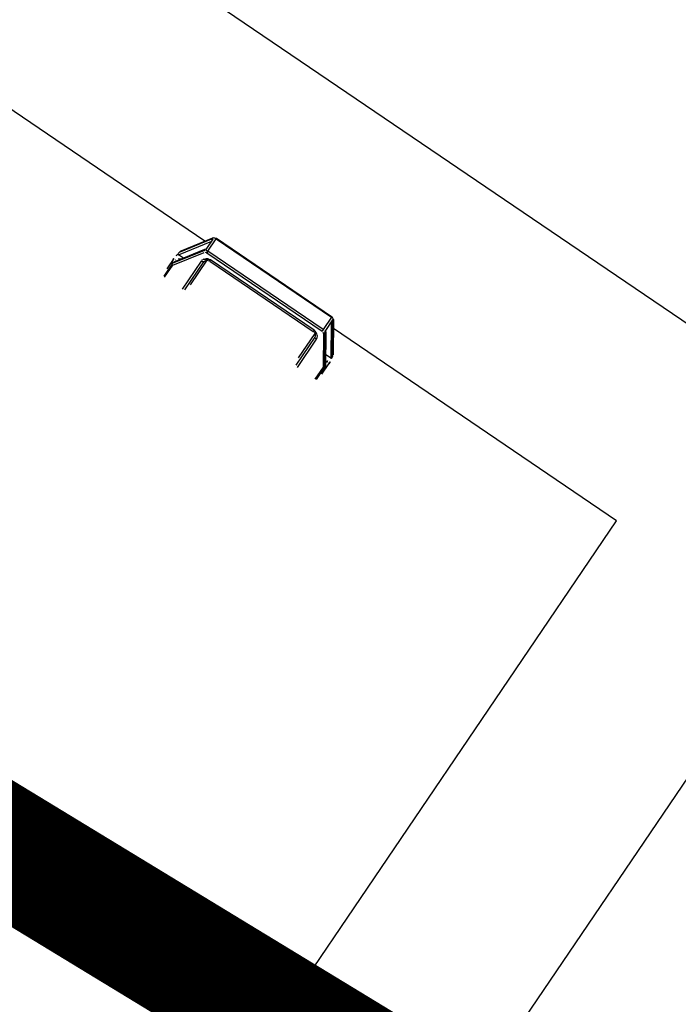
# Model space of a CAD drawing. Header units: metres. Extents: x 7482748 to 7484637, y 5684406 to 5687014.
# Tile 253 of 256: x 7484504.34 to 7484504.811, y 5686556.736 to 5686557.44. Entities that reach past the tile are written whole.
import ezdxf

# ---------------------------------------------------------------- set-up
doc = ezdxf.new("R2010")
doc.units = ezdxf.units.M
doc.header["$MEASUREMENT"] = 0
doc.linetypes.add('2', pattern=[2, 1.5, -0.5])
doc.layers.add('projektowane obiekty', color=5, linetype='Continuous', lineweight=35)
doc.layers.add('Uzytki', color=3, linetype='Continuous')

# ---------------------------------------------------------------- blocks, each defined once
blk = doc.blocks.new('zw$D414')
at = {"layer": 'projektowane obiekty', "lineweight": 30}
for p, q in [((7.994366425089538, 3.459999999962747), (9.299999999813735, 3.459999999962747)), ((9.299999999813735, 3.459999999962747), (9.299999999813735, 0.02000000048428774)), ((8.904795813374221, 3.321123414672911), (8.805204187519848, 3.321123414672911)), ((8.805204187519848, 3.321017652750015), (8.805204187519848, 3.321123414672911)), ((8.805204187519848, 3.31027542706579), (8.805204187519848, 3.321017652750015)), ((8.805204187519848, 3.321017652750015), (8.904795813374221, 3.321017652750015)), ((8.904795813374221, 3.321017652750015), (8.904795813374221, 3.321123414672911)), ((8.904795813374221, 3.321017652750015), (8.904795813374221, 3.31027542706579)), ((8.799450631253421, 3.315000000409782), (8.425549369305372, 3.315000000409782)), ((8.802627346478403, 3.318813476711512), (8.788750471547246, 3.297998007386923)), ((8.789083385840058, 3.299392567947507), (8.802627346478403, 3.319708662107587)), ((8.802654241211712, 3.319805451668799), (8.789131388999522, 3.299521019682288)), ((8.789164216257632, 3.296424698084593), (8.803486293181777, 3.3179079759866)), ((8.802627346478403, 3.319708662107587), (8.802627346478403, 3.318813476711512)), ((8.80350000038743, 3.310695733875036), (8.80350000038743, 3.319647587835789)), ((8.906499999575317, 3.319647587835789), (8.906499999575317, 3.310695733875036)), ((8.90651370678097, 3.3179079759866), (8.920835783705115, 3.296424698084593)), ((8.920868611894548, 3.299521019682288), (8.907345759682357, 3.319805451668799)), ((8.907372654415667, 3.318813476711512), (8.907372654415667, 3.319708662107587)), ((8.907372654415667, 3.319708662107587), (8.920916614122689, 3.299392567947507)), ((8.921249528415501, 3.297998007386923), (8.907372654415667, 3.318813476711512)), ((9.15500000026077, 3.315000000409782), (8.910549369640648, 3.315000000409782)), ((9.15500000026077, 0.1650000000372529), (9.15500000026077, 3.315000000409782)), ((8.802654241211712, 3.309958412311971), (8.788707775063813, 3.289038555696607)), ((8.788750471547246, 3.289046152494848), (8.802627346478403, 3.309861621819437)), ((8.802627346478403, 3.308966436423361), (8.789083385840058, 3.288650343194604)), ((8.790100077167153, 3.287981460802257), (8.803486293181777, 3.308060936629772)), ((8.802627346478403, 3.309861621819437), (8.802627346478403, 3.308966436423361)), ((8.904795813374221, 3.31027542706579), (8.805204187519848, 3.31027542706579)), ((8.805204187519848, 3.31027542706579), (8.805204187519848, 3.308933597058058)), ((8.805204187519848, 3.308933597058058), (8.904795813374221, 3.308933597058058)), ((8.899654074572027, 3.306250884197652), (8.81034592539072, 3.306250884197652)), ((8.904795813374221, 3.31027542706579), (8.904795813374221, 3.308933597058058)), ((8.90651370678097, 3.308060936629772), (8.919899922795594, 3.287981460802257)), ((8.921289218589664, 3.28904306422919), (8.907345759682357, 3.309958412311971)), ((8.907372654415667, 3.308966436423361), (8.907372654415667, 3.309861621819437)), ((8.907372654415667, 3.309861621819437), (8.921249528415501, 3.289046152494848)), ((8.920916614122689, 3.288650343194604), (8.907372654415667, 3.308966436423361)), ((8.80522258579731, 3.301779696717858), (8.80522258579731, 3.27758492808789)), ((8.807169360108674, 3.278284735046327), (8.807169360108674, 3.302469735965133)), ((8.808500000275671, 3.283447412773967), (8.808500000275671, 3.304681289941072)), ((8.810295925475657, 3.305146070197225), (8.89970407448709, 3.305146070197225)), ((8.901500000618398, 3.304681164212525), (8.901500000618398, 3.283447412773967)), ((8.902830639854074, 3.302469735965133), (8.902830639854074, 3.278284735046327)), ((8.904777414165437, 3.27758492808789), (8.904777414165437, 3.301779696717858)), ((8.787999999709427, 3.292396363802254), (8.787999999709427, 3.283447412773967)), ((8.793631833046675, 3.296424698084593), (8.789164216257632, 3.296424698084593)), ((8.920835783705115, 3.296424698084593), (8.916368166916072, 3.296424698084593)), ((8.92200000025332, 3.283447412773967), (8.92200000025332, 3.292396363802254)), ((8.789116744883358, 3.288589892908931), (8.789116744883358, 3.277956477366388)), ((8.790100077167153, 3.27758492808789), (8.790100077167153, 3.287981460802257)), ((8.919899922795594, 3.287981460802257), (8.919899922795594, 3.27758492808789)), ((8.920883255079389, 3.277956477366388), (8.920883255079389, 3.288589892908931))]:
    blk.add_line(p, q, dxfattribs=at)
for points in [[(8.805204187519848, 3.321123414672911), (8.804100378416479, 3.320928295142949), (8.803117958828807, 3.32034014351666), (8.802654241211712, 3.319805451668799)], [(8.90700030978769, 3.320227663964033), (8.906553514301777, 3.320595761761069), (8.905553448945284, 3.321033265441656), (8.904795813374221, 3.321123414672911)], [(8.907345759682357, 3.319805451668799), (8.90700030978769, 3.320227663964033)], [(8.803549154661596, 3.310814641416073), (8.802771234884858, 3.310120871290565), (8.802654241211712, 3.309958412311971)], [(8.81034592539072, 3.305357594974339), (8.81034592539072, 3.30515116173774), (8.81034592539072, 3.305248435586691), (8.81034592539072, 3.30563460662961), (8.81034592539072, 3.306250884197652)], [(8.899654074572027, 3.305357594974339), (8.899654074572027, 3.30515116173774), (8.899654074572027, 3.305248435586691), (8.899654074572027, 3.30563460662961), (8.899654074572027, 3.306250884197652)], [(8.907345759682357, 3.309958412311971), (8.906617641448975, 3.310704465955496), (8.906450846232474, 3.310814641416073)], [(8.807169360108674, 3.302469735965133), (8.80691056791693, 3.302194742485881), (8.806464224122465, 3.301973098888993), (8.805879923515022, 3.30182942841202), (8.80522258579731, 3.301779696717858)], [(8.807169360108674, 3.302469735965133), (8.807223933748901, 3.302966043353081), (8.807395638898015, 3.30347647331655), (8.807693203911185, 3.303978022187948), (8.808119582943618, 3.304444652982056), (8.809149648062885, 3.305085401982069), (8.81034592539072, 3.305357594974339)], [(8.899654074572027, 3.305357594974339), (8.900851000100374, 3.305085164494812), (8.90188154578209, 3.304443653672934), (8.902307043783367, 3.303977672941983), (8.902604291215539, 3.303476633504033), (8.902776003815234, 3.302966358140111), (8.902830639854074, 3.302469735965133)], [(8.902830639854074, 3.302469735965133), (8.90308943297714, 3.302194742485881), (8.903535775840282, 3.301973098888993), (8.904120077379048, 3.30182942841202), (8.904777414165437, 3.301779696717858)], [(8.788750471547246, 3.297998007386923), (8.788717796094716, 3.297808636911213), (8.788680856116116, 3.297474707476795), (8.78863783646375, 3.296834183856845), (8.78862287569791, 3.296476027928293)], [(8.921377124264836, 3.296476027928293), (8.921334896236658, 3.297281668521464), (8.921304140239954, 3.297627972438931), (8.92126976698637, 3.297891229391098), (8.921249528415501, 3.297998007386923)], [(8.78862287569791, 3.288316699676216), (8.788665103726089, 3.288851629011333), (8.788695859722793, 3.289006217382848)], [(8.788695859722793, 3.289006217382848), (8.788712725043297, 3.289045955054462)], [(8.788712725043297, 3.289045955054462), (8.788730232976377, 3.289060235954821)], [(8.788730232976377, 3.289060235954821), (8.788750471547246, 3.289046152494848)], [(8.921249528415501, 3.289046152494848), (8.921282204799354, 3.289052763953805), (8.92128684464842, 3.289046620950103)], [(8.92128684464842, 3.289046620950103), (8.921319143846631, 3.288945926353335)], [(8.921319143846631, 3.288945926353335), (8.92136216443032, 3.288577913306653), (8.921377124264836, 3.288316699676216)]]:
    blk.add_lwpolyline(points, dxfattribs=at)
for centre, major_axis, ratio, start_param, end_param in [((8.805204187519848, 3.31833493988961), (-0.003000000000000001, 3.673940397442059e-19), 0.8942375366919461, 4.71238898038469, 5.745598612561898), ((8.904795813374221, 3.31833493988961), (-0.003000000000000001, 3.673940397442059e-19), 0.8942375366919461, 3.679179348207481, 4.71238898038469), ((8.803486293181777, 3.319250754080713), (0.0008320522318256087, -0.000554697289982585), 0.3844583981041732, 3.140913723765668, 3.392497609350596), ((8.803486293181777, 3.318355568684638), (0.0008320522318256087, -0.000554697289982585), 0.3844583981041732, 3.392497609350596, 4.963292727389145), ((8.805204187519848, 3.317439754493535), (0.003000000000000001, 0), 0.8942375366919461, 2.174945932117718, 2.604005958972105), ((8.904795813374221, 3.317439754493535), (0.003000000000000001, 0), 0.8942375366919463, 0.5375866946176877, 0.9666471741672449), ((8.90651370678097, 3.318355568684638), (-0.000832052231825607, -0.0005546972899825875), 0.384458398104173, 1.319895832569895, 2.890687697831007), ((8.90651370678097, 3.319250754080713), (-0.000832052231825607, -0.0005546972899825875), 0.384458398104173, 2.890687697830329, 3.142487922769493), ((8.805204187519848, 3.308487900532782), (-0.003000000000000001, 3.673940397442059e-19), 0.8942375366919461, 5.31653858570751, 5.745598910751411), ((8.805204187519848, 3.307592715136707), (0.003000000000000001, 0), 0.8942375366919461, 1.570796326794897, 2.604006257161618), ((8.803486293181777, 3.309403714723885), (-0.0008320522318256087, 0.0005546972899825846), 0.3844583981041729, 6.282758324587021, 6.534090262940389), ((8.803486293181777, 3.30850852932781), (-0.0008320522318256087, 0.0005546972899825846), 0.3844583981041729, 0.2509070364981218, 1.821698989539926), ((8.805204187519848, 3.307145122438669), (-0.002, 2.449293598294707e-19), 0.8942375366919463, 4.71238898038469, 5.745598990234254), ((8.904795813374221, 3.307592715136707), (0.003000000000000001, 0), 0.8942375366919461, 0.5375863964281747, 1.570796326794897), ((8.904795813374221, 3.307145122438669), (-0.002, 2.449293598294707e-19), 0.8942375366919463, 3.679178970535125, 4.71238898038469), ((8.904795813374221, 3.308487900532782), (-0.003000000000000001, 3.673940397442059e-19), 0.8942375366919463, 3.679179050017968, 4.108239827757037), ((8.90651370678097, 3.30850852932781), (0.0008320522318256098, 0.0005546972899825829), 0.3844583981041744, 4.46148523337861, 6.032277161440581), ((8.90651370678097, 3.309403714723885), (0.000832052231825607, 0.0005546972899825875), 0.384458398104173, 6.032284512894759, 6.283937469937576), ((8.855000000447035, 3.392897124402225), (0.06556443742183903, 0.1045219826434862), 0.1319826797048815, 2.75413645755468, 2.784398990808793), ((8.789098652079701, 3.297692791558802), (-5.661239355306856e-05, -0.001844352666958), 0.09348746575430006, 3.358963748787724, 3.543056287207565), ((8.758500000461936, 3.307598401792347), (-0.05, 6.123233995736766e-18), 0.447592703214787, 2.910371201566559, 3.025335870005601), ((8.951500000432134, 3.307598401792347), (-0.05, 6.123233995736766e-18), 0.447592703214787, 0.09781256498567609, 0.2312214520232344), ((8.855000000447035, 3.392897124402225), (-0.06556443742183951, 0.1045219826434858), 0.1319826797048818, 3.498786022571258, 3.529048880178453), ((8.855000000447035, 3.292396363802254), (-0.067, 8.205133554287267e-18), 0.4475927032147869, 6.146722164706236, 6.283185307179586), ((8.855000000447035, 3.292396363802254), (-0.067, 8.205133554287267e-18), 0.4475927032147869, 0, 0.1364631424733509), ((8.789164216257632, 3.29687229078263), (-0.00116421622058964, 1.425753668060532e-19), 0.3844583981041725, 1.087181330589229, 1.570796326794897), ((8.796500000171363, 3.292396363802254), (0.006750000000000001, 0), 0.447592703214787, 2.189049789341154, 3.141592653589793), ((8.796500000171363, 3.292396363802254), (0.006750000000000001, 0), 0.447592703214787, 3.141592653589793, 3.51417218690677), ((8.913499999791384, 3.292396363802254), (0.006750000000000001, 0), 0.447592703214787, 0, 0.9525428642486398), ((8.913499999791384, 3.292396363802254), (0.006750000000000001, 0), 0.447592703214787, 5.910605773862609, 6.283185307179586), ((8.920835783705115, 3.29687229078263), (0.00116421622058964, 0), 0.3844583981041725, 4.71238898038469, 5.196003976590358), ((8.855000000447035, 3.292396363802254), (-0.067, 8.205133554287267e-18), 0.4475927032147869, 3.141592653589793, 3.278055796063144), ((8.855000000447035, 3.292396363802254), (-0.067, 8.205133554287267e-18), 0.4475927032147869, 3.005129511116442, 3.141592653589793), ((8.855000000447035, 3.392897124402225), (0.06556443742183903, 0.1045219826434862), 0.1319826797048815, 3.084025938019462, 3.114288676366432), ((8.789098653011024, 3.286950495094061), (-3.390314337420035e-05, 0.001708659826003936), 0.1043419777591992, 5.995409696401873, 6.179497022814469), ((8.790100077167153, 3.288429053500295), (0.0009921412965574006, -0.0003003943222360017), 0.4165276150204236, 3.449880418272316, 4.837837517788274), ((8.919899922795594, 3.288429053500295), (0.000992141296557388, 0.0003003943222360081), 0.4165276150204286, 4.586934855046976, 5.974895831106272), ((8.920901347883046, 3.286950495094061), (3.390314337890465e-05, 0.001708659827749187), 0.1043419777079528, 0.1036985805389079, 0.2877911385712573), ((8.855000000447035, 3.392897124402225), (-0.06556443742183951, 0.1045219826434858), 0.1319826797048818, 3.168896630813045, 3.199159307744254)]:
    blk.add_ellipse(centre, major_axis=major_axis, ratio=ratio, start_param=start_param, end_param=end_param, dxfattribs=at)
for points, knots in [([(8.81034592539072, 3.306250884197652), (8.809215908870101, 3.306250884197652), (8.807328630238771, 3.305682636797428), (8.805933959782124, 3.304184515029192), (8.805554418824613, 3.303369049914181), (8.805481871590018, 3.303177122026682)], [0, 0, 0, 0, 3.270820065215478, 5.451366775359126, 6.102791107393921, 6.102791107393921, 6.102791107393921, 6.102791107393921]), ([(8.904777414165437, 3.301779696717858), (8.904777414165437, 3.30278873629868), (8.903804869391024, 3.305163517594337), (8.901158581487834, 3.306250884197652), (8.899654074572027, 3.306250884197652)], [0, 0, 0, 0, 3.224642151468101, 7.524165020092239, 7.524165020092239, 7.524165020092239, 7.524165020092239])]:
    blk.add_open_spline(points, degree=3, knots=knots, dxfattribs=at)
blk.add_open_spline([(8.805481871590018, 3.303177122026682), (8.80531157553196, 3.30272660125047), (8.80522258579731, 3.302252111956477), (8.80522258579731, 3.301779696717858)], degree=3, dxfattribs=at)

msp = doc.modelspace()

# ---------------------------------------------------------------- linework, layer by layer
at = {"layer": 'Uzytki', "linetype": '2', "const_width": 0.09}
msp.add_lwpolyline([(7484501.195083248, 5686558.752862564), (7484517.655083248, 5686548.742862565)], dxfattribs=at)

# ---------------------------------------------------------------- block references
at = {"linetype": 'Continuous', "rotation": 325.8417172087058}
msp.add_blockref('zw$D414', (7484495.32933387, 5686559.478934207), dxfattribs=at)

doc.saveas('drawing.dxf')
